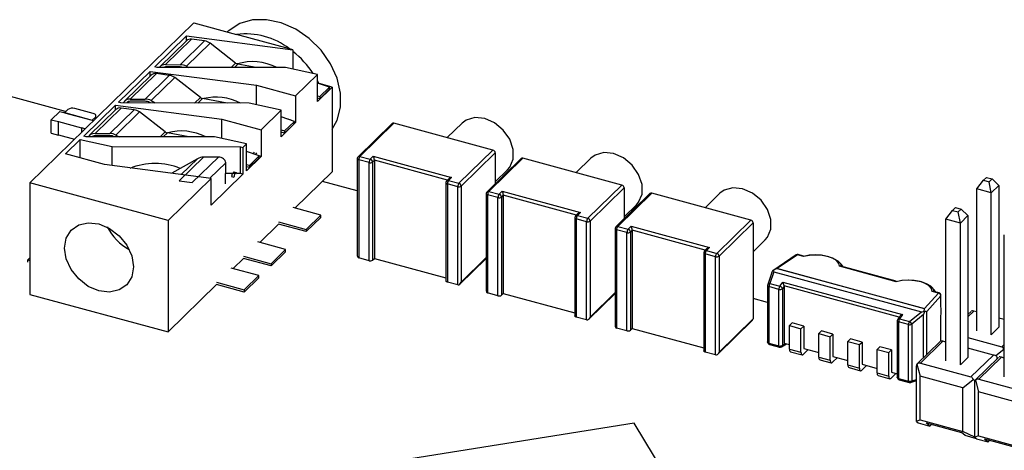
# Model space of a CAD drawing. Header units: millimetres. Extents: x 1628 to 1925, y 2096 to 2516.
# Tile 12 of 40: x 1721 to 1758, y 2159 to 2176. Entities that reach past the tile are written whole.
import ezdxf

# ---------------------------------------------------------------- set-up
doc = ezdxf.new("R2010")
doc.units = ezdxf.units.MM

msp = doc.modelspace()

# ---------------------------------------------------------------- linework, layer by layer
at = {"color": 7, "linetype": 'Continuous', "lineweight": 25}
for p, q in [((1721.058, 2169.576), (1727.359, 2175.725)), ((1727.359, 2175.725), (1728.999, 2175.279)), ((1725.855, 2174.037), (1727.071, 2175.223)), ((1727.071, 2175.223), (1731.163, 2174.691)), ((1727.071, 2175.035), (1727.071, 2175.223)), ((1728.651, 2175.376), (1728.65, 2175.374)), ((1731.025, 2174.729), (1728.999, 2175.279)), ((1727.071, 2175.035), (1726.045, 2174.033)), ((1726.268, 2174.116), (1727.268, 2175.092)), ((1726.832, 2174.115), (1727.767, 2175.027)), ((1727.069, 2174.055), (1727.976, 2174.94)), ((1727.767, 2175.027), (1727.268, 2175.092)), ((1728.961, 2174.179), (1727.976, 2174.94)), ((1731.163, 2174.691), (1731.025, 2174.729)), ((1731.163, 2174.691), (1731.163, 2174.625)), ((1731.163, 2174.625), (1731.163, 2173.943)), ((1726.268, 2174.116), (1726.832, 2174.115)), ((1729.752, 2174.008), (1729.046, 2174.141)), ((1724.455, 2172.671), (1725.671, 2173.857)), ((1725.718, 2173.714), (1724.691, 2172.712)), ((1724.914, 2172.795), (1725.915, 2173.771)), ((1725.479, 2172.794), (1726.413, 2173.706)), ((1725.671, 2173.857), (1729.763, 2173.325)), ((1725.671, 2173.668), (1725.671, 2173.857)), ((1725.949, 2174.012), (1725.855, 2174.037)), ((1726.413, 2173.706), (1725.915, 2173.771)), ((1730.874, 2174.006), (1725.949, 2174.012)), ((1726.832, 2174.03), (1726.268, 2174.03)), ((1727.069, 2174.055), (1727.148, 2174.01)), ((1732.105, 2173.736), (1730.874, 2174.006)), ((1732.105, 2173.736), (1731.265, 2172.916)), ((1732.105, 2172.707), (1732.105, 2173.736)), ((1725.716, 2172.734), (1726.622, 2173.619)), ((1727.608, 2172.858), (1726.622, 2173.619)), ((1729.763, 2173.325), (1731.265, 2172.916)), ((1729.763, 2172.576), (1729.763, 2173.325)), ((1732.105, 2173.493), (1732.155, 2173.393)), ((1732.57, 2173.254), (1732.105, 2173.411)), ((1732.665, 2173.254), (1732.174, 2173.388)), ((1732.665, 2173.254), (1732.105, 2172.707)), ((1732.564, 2173.17), (1732.19, 2172.805)), ((1732.196, 2172.889), (1732.57, 2173.254)), ((1732.564, 2173.17), (1732.57, 2173.254)), ((1732.665, 2173.254), (1732.665, 2169.997)), ((1722.431, 2172.313), (1720.312, 2172.889)), ((1724.549, 2172.645), (1724.455, 2172.671)), ((1729.474, 2172.64), (1724.549, 2172.645)), ((1724.914, 2172.795), (1725.479, 2172.794)), ((1725.479, 2172.709), (1724.914, 2172.709)), ((1725.686, 2172.644), (1725.648, 2172.666)), ((1725.716, 2172.734), (1725.875, 2172.644)), ((1728.641, 2172.641), (1727.693, 2172.82)), ((1730.705, 2172.369), (1729.474, 2172.64)), ((1731.265, 2172.916), (1731.265, 2171.888)), ((1732.105, 2172.916), (1732.192, 2172.891)), ((1732.19, 2172.805), (1732.105, 2172.83)), ((1732.192, 2172.826), (1732.19, 2172.805)), ((1732.192, 2172.891), (1732.196, 2172.889)), ((1732.192, 2172.891), (1732.192, 2172.826)), ((1732.196, 2172.889), (1732.192, 2172.826)), ((1721.876, 2172.003), (1722.203, 2172.322)), ((1722.203, 2172.322), (1722.367, 2172.278)), ((1722.367, 2172.278), (1722.362, 2172.273)), ((1723.468, 2171.973), (1722.362, 2172.273)), ((1722.367, 2172.278), (1722.367, 2172.272)), ((1722.51, 2172.39), (1722.384, 2172.267)), ((1722.384, 2172.267), (1723.446, 2171.979)), ((1723.488, 2172.241), (1722.78, 2172.433)), ((1723.125, 2171.372), (1724.341, 2172.559)), ((1724.364, 2172.393), (1723.338, 2171.391)), ((1723.561, 2171.474), (1724.561, 2172.45)), ((1724.125, 2171.473), (1725.06, 2172.385)), ((1724.341, 2172.559), (1728.433, 2172.026)), ((1724.341, 2172.37), (1724.341, 2172.559)), ((1724.362, 2171.413), (1725.269, 2172.298)), ((1725.06, 2172.385), (1724.561, 2172.45)), ((1726.254, 2171.537), (1725.269, 2172.298)), ((1730.705, 2172.369), (1729.935, 2171.618)), ((1730.705, 2171.341), (1730.705, 2172.369)), ((1721.876, 2172.003), (1722.151, 2171.929)), ((1721.876, 2171.489), (1721.876, 2172.003)), ((1722.151, 2171.929), (1722.155, 2171.933)), ((1722.151, 2171.414), (1722.151, 2171.929)), ((1722.155, 2171.933), (1723.04, 2171.693)), ((1722.155, 2171.419), (1722.155, 2171.933)), ((1723.446, 2171.979), (1723.572, 2172.102)), ((1723.472, 2171.977), (1723.468, 2171.973)), ((1723.472, 2171.977), (1723.509, 2171.967)), ((1723.595, 2172.051), (1723.595, 2172.15)), ((1728.433, 2172.026), (1729.935, 2171.618)), ((1728.433, 2171.278), (1728.433, 2172.026)), ((1731.216, 2171.933), (1730.705, 2172.106)), ((1731.265, 2171.888), (1730.705, 2171.341)), ((1731.21, 2171.849), (1730.837, 2171.485)), ((1730.843, 2171.568), (1731.216, 2171.933)), ((1731.21, 2171.849), (1731.216, 2171.933)), ((1731.265, 2171.888), (1731.214, 2171.902)), ((1734.971, 2171.855), (1733.664, 2170.58)), ((1735.041, 2171.869), (1733.734, 2170.594)), ((1738.844, 2170.836), (1735.041, 2171.869)), ((1737.656, 2171.867), (1737.088, 2171.313)), ((1721.876, 2171.489), (1722.151, 2171.414)), ((1723.035, 2171.688), (1723.04, 2171.693)), ((1723.035, 2171.688), (1723.035, 2171.505)), ((1723.182, 2171.648), (1723.035, 2171.688)), ((1723.561, 2171.474), (1724.125, 2171.473)), ((1727.167, 2171.343), (1726.339, 2171.499)), ((1729.935, 2171.618), (1729.935, 2170.589)), ((1730.705, 2171.608), (1730.838, 2171.57)), ((1730.837, 2171.485), (1730.705, 2171.522)), ((1730.838, 2171.505), (1730.837, 2171.485)), ((1730.838, 2171.57), (1730.843, 2171.568)), ((1730.838, 2171.57), (1730.838, 2171.505)), ((1730.843, 2171.568), (1730.838, 2171.505)), ((1722.151, 2171.414), (1722.155, 2171.419)), ((1722.155, 2171.419), (1722.774, 2171.251)), ((1722.425, 2170.689), (1722.986, 2171.236)), ((1722.986, 2171.236), (1724.216, 2170.966)), ((1722.986, 2170.537), (1722.986, 2171.236)), ((1723.219, 2171.347), (1723.125, 2171.372)), ((1728.144, 2171.342), (1723.219, 2171.347)), ((1724.125, 2171.388), (1723.561, 2171.388)), ((1724.362, 2171.413), (1724.481, 2171.346)), ((1729.375, 2171.071), (1728.144, 2171.342)), ((1729.375, 2171.071), (1729.235, 2170.935)), ((1729.375, 2170.043), (1729.375, 2171.071)), ((1723.928, 2170.281), (1722.425, 2170.689)), ((1724.216, 2170.966), (1729.142, 2170.96)), ((1724.216, 2170.243), (1724.216, 2170.966)), ((1729.142, 2170.96), (1729.235, 2170.935)), ((1729.142, 2169.932), (1729.142, 2170.96)), ((1729.235, 2170.935), (1729.235, 2169.906)), ((1729.863, 2170.612), (1729.375, 2170.777)), ((1737.537, 2169.56), (1738.844, 2170.836)), ((1738.932, 2170.726), (1737.626, 2169.45)), ((1738.932, 2170.726), (1738.932, 2169.541)), ((1727.494, 2170.503), (1726.509, 2169.945)), ((1727.731, 2170.563), (1726.797, 2169.651)), ((1728.296, 2170.562), (1727.295, 2169.586)), ((1728.296, 2170.562), (1727.731, 2170.563)), ((1728.577, 2169.534), (1728.578, 2170.348)), ((1729.935, 2170.589), (1729.375, 2170.043)), ((1729.857, 2170.528), (1729.483, 2170.164)), ((1729.49, 2170.247), (1729.863, 2170.612)), ((1729.857, 2170.528), (1729.863, 2170.612)), ((1729.935, 2170.589), (1729.863, 2170.609)), ((1733.634, 2170.508), (1733.634, 2166.782)), ((1734.086, 2170.354), (1733.688, 2170.462)), ((1733.688, 2170.462), (1733.688, 2166.691)), ((1733.734, 2170.594), (1734.132, 2170.486)), ((1734.086, 2166.583), (1734.086, 2170.354)), ((1734.132, 2170.486), (1734.249, 2170.599)), ((1734.291, 2170.444), (1734.221, 2170.376)), ((1734.221, 2170.376), (1734.221, 2166.604)), ((1734.249, 2170.599), (1737.256, 2169.782)), ((1734.291, 2170.444), (1734.291, 2166.673)), ((1739.924, 2170.509), (1738.617, 2169.234)), ((1739.994, 2170.523), (1738.687, 2169.248)), ((1743.797, 2169.49), (1739.994, 2170.523)), ((1742.609, 2170.521), (1742.041, 2169.967)), ((1728.019, 2169.749), (1723.928, 2170.281)), ((1728.837, 2169.932), (1728.577, 2169.932)), ((1728.853, 2169.952), (1728.873, 2169.972)), ((1728.853, 2169.952), (1728.942, 2169.928)), ((1728.873, 2169.972), (1728.961, 2169.948)), ((1728.988, 2169.958), (1728.899, 2169.983)), ((1728.961, 2169.948), (1728.942, 2169.928)), ((1729.016, 2169.913), (1729.002, 2169.944)), ((1729.142, 2169.932), (1729.008, 2169.932)), ((1729.235, 2169.906), (1729.142, 2169.932)), ((1729.375, 2170.28), (1729.485, 2170.249)), ((1729.483, 2170.164), (1729.375, 2170.194)), ((1729.485, 2170.184), (1729.483, 2170.164)), ((1729.485, 2170.249), (1729.49, 2170.247)), ((1729.485, 2170.249), (1729.485, 2170.184)), ((1729.49, 2170.247), (1729.485, 2170.184)), ((1731.24, 2168.606), (1732.665, 2169.997)), ((1738.932, 2169.619), (1739.402, 2170.078)), ((1726.365, 2168.133), (1721.058, 2169.576)), ((1721.058, 2169.576), (1721.058, 2165.29)), ((1728.019, 2169.749), (1726.365, 2168.133)), ((1726.797, 2169.651), (1727.295, 2169.586)), ((1729.235, 2169.906), (1728.019, 2168.72)), ((1728.019, 2168.72), (1728.019, 2169.749)), ((1728.807, 2169.821), (1728.895, 2169.797)), ((1728.807, 2169.819), (1728.807, 2169.821)), ((1728.895, 2169.797), (1728.895, 2169.795)), ((1733.634, 2169.268), (1732.292, 2169.633)), ((1737.039, 2169.583), (1737.039, 2165.811)), ((1737.149, 2169.732), (1737.069, 2169.654)), ((1737.491, 2169.429), (1737.093, 2169.537)), ((1737.093, 2169.537), (1737.093, 2165.766)), ((1737.256, 2169.782), (1737.139, 2169.668)), ((1737.139, 2169.668), (1737.537, 2169.56)), ((1757.427, 2169.341), (1757.684, 2169.673)), ((1757.684, 2169.673), (1757.8, 2169.787)), ((1757.684, 2169.673), (1757.905, 2169.613)), ((1757.8, 2169.787), (1758.021, 2169.727)), ((1757.905, 2169.613), (1758.021, 2169.727)), ((1757.984, 2169.189), (1757.905, 2169.613)), ((1758.021, 2169.727), (1758.278, 2169.476)), ((1737.491, 2165.657), (1737.491, 2169.429)), ((1737.626, 2169.45), (1737.626, 2165.765)), ((1738.587, 2169.162), (1738.587, 2165.436)), ((1738.687, 2169.248), (1739.085, 2169.14)), ((1739.085, 2169.14), (1739.202, 2169.253)), ((1739.202, 2169.253), (1742.209, 2168.436)), ((1742.49, 2168.214), (1743.797, 2169.49)), ((1743.885, 2169.38), (1742.578, 2168.104)), ((1744.877, 2169.163), (1743.57, 2167.888)), ((1744.946, 2169.177), (1743.64, 2167.902)), ((1743.885, 2169.38), (1743.885, 2168.195)), ((1748.749, 2168.144), (1744.946, 2169.177)), ((1747.562, 2169.175), (1746.994, 2168.621)), ((1757.984, 2169.189), (1757.427, 2169.341)), ((1757.427, 2163.893), (1757.427, 2169.341)), ((1758.278, 2169.476), (1757.984, 2169.189)), ((1757.984, 2163.741), (1757.984, 2169.189)), ((1758.278, 2169.476), (1758.278, 2164.028)), ((1739.038, 2169.008), (1738.64, 2169.116)), ((1738.64, 2169.116), (1738.64, 2165.345)), ((1739.038, 2165.237), (1739.038, 2169.008)), ((1739.243, 2169.098), (1739.173, 2169.03)), ((1739.173, 2169.03), (1739.173, 2165.258)), ((1739.243, 2169.098), (1739.243, 2165.327)), ((1732.233, 2168.337), (1731.172, 2168.625)), ((1742.209, 2168.436), (1742.092, 2168.322)), ((1743.885, 2168.273), (1744.355, 2168.732)), ((1756.242, 2168.184), (1756.498, 2168.516)), ((1756.498, 2168.516), (1756.615, 2168.63)), ((1756.498, 2168.516), (1756.719, 2168.456)), ((1756.615, 2168.63), (1756.836, 2168.57)), ((1756.719, 2168.456), (1756.836, 2168.57)), ((1756.799, 2168.032), (1756.719, 2168.456)), ((1756.836, 2168.57), (1757.093, 2168.319)), ((1726.365, 2168.133), (1726.365, 2163.848)), ((1730.612, 2168.078), (1731.673, 2167.79)), ((1732.233, 2168.337), (1731.673, 2167.79)), ((1732.233, 2168.251), (1731.673, 2167.704)), ((1732.233, 2168.251), (1732.233, 2168.337)), ((1741.992, 2168.237), (1741.992, 2164.465)), ((1742.102, 2168.386), (1742.022, 2168.308)), ((1742.443, 2168.083), (1742.045, 2168.191)), ((1742.045, 2168.191), (1742.045, 2164.42)), ((1742.092, 2168.322), (1742.49, 2168.214)), ((1742.443, 2164.311), (1742.443, 2168.083)), ((1742.578, 2168.104), (1742.578, 2164.419)), ((1747.443, 2166.868), (1748.749, 2168.144)), ((1748.838, 2168.034), (1747.531, 2166.758)), ((1748.838, 2168.034), (1748.838, 2164.348)), ((1756.799, 2168.032), (1756.242, 2168.184)), ((1756.242, 2162.736), (1756.242, 2168.184)), ((1757.093, 2168.319), (1756.799, 2168.032)), ((1756.799, 2162.584), (1756.799, 2168.032)), ((1757.093, 2168.319), (1757.093, 2162.871)), ((1729.889, 2167.287), (1730.612, 2167.993)), ((1731.673, 2167.704), (1730.612, 2167.993)), ((1731.673, 2167.79), (1731.673, 2167.704)), ((1743.54, 2167.816), (1743.54, 2164.09)), ((1743.991, 2167.662), (1743.593, 2167.77)), ((1743.593, 2167.77), (1743.593, 2163.999)), ((1743.64, 2167.902), (1744.038, 2167.793)), ((1743.991, 2163.891), (1743.991, 2167.662)), ((1744.038, 2167.793), (1744.154, 2167.907)), ((1744.196, 2167.752), (1744.126, 2167.684)), ((1744.126, 2167.684), (1744.126, 2163.912)), ((1744.154, 2167.907), (1747.161, 2167.09)), ((1744.196, 2167.752), (1744.196, 2163.981)), ((1730.88, 2167.018), (1729.819, 2167.306)), ((1748.838, 2166.927), (1749.308, 2167.386)), ((1758.488, 2162.125), (1758.488, 2167.573)), ((1730.88, 2167.018), (1730.32, 2166.471)), ((1730.88, 2166.932), (1730.32, 2166.386)), ((1730.88, 2166.932), (1730.88, 2167.018)), ((1746.945, 2166.891), (1746.945, 2163.119)), ((1747.055, 2167.04), (1746.975, 2166.962)), ((1747.161, 2167.09), (1747.045, 2166.976)), ((1747.045, 2166.976), (1747.443, 2166.868)), ((1720.977, 2166.62), (1721.058, 2166.699)), ((1720.977, 2166.535), (1720.977, 2166.62)), ((1720.977, 2166.62), (1721.058, 2166.598)), ((1728.86, 2166.283), (1729.26, 2166.674)), ((1729.259, 2166.76), (1730.32, 2166.471)), ((1730.32, 2166.386), (1729.259, 2166.674)), ((1734.086, 2166.583), (1733.688, 2166.691)), ((1734.221, 2166.604), (1734.291, 2166.673)), ((1734.291, 2166.673), (1737.039, 2165.926)), ((1737.578, 2165.689), (1738.587, 2166.673)), ((1747.396, 2166.737), (1746.998, 2166.845)), ((1746.998, 2166.845), (1746.998, 2163.073)), ((1747.396, 2162.965), (1747.396, 2166.737)), ((1747.531, 2166.758), (1747.531, 2163.073)), ((1750.487, 2166.805), (1749.591, 2166.201)), ((1750.546, 2166.81), (1749.762, 2166.282)), ((1750.78, 2166.747), (1750.546, 2166.81)), ((1750.777, 2166.762), (1750.569, 2166.818)), ((1729.853, 2166.014), (1728.792, 2166.302)), ((1730.32, 2166.471), (1730.32, 2166.386)), ((1749.559, 2166.138), (1749.398, 2165.666)), ((1749.638, 2166.163), (1749.483, 2165.709)), ((1749.638, 2166.163), (1755.302, 2164.624)), ((1755.426, 2164.739), (1749.753, 2166.281)), ((1749.762, 2166.282), (1755.422, 2164.744)), ((1754.34, 2165.779), (1752.163, 2166.371)), ((1754.336, 2165.795), (1752.213, 2166.371)), ((1728.231, 2165.755), (1729.293, 2165.467)), ((1729.293, 2165.467), (1729.853, 2166.014)), ((1729.293, 2165.381), (1729.853, 2165.928)), ((1729.853, 2165.928), (1729.853, 2166.014)), ((1737.491, 2165.657), (1737.093, 2165.766)), ((1749.866, 2165.605), (1749.983, 2165.763)), ((1749.983, 2165.763), (1754.582, 2164.513)), ((1726.365, 2163.848), (1728.231, 2165.67)), ((1729.293, 2165.381), (1728.231, 2165.67)), ((1729.293, 2165.467), (1729.293, 2165.381)), ((1749.393, 2165.634), (1749.393, 2163.463)), ((1749.829, 2165.485), (1749.446, 2165.589)), ((1749.446, 2165.589), (1749.446, 2163.418)), ((1749.483, 2165.709), (1749.866, 2165.605)), ((1749.829, 2163.314), (1749.829, 2165.485)), ((1750.034, 2165.601), (1749.964, 2165.506)), ((1749.964, 2165.506), (1749.964, 2163.335)), ((1750.034, 2165.601), (1750.034, 2163.418)), ((1755.957, 2165.34), (1755.723, 2165.403)), ((1755.981, 2165.348), (1755.773, 2165.404)), ((1721.058, 2165.29), (1726.365, 2163.848)), ((1739.038, 2165.237), (1738.64, 2165.345)), ((1739.173, 2165.258), (1739.243, 2165.327)), ((1739.243, 2165.327), (1741.992, 2164.58)), ((1742.531, 2164.343), (1743.54, 2165.327)), ((1749.393, 2164.985), (1748.838, 2165.136)), ((1755.422, 2164.744), (1755.957, 2165.34)), ((1756.047, 2165.232), (1755.509, 2164.633)), ((1756.047, 2164.967), (1756.047, 2165.232)), ((1756.054, 2164.987), (1756.054, 2165.251)), ((1754.848, 2164.251), (1755.302, 2164.624)), ((1755.509, 2162.978), (1755.509, 2164.633)), ((1757.21, 2164.638), (1757.093, 2164.523)), ((1757.427, 2164.615), (1757.314, 2164.645)), ((1742.443, 2164.311), (1742.045, 2164.42)), ((1747.484, 2162.997), (1748.819, 2164.3)), ((1747.531, 2163.073), (1748.838, 2164.348)), ((1754.375, 2164.28), (1754.375, 2162.109)), ((1754.472, 2164.445), (1754.394, 2164.34)), ((1754.582, 2164.513), (1754.465, 2164.355)), ((1754.465, 2164.355), (1754.848, 2164.251)), ((1755.389, 2164.517), (1754.931, 2164.142)), ((1755.389, 2162.86), (1755.389, 2164.517)), ((1756.054, 2163.5), (1756.054, 2164.293)), ((1758.488, 2164.326), (1758.278, 2164.383)), ((1743.991, 2163.891), (1743.593, 2163.999)), ((1744.126, 2163.912), (1744.196, 2163.981)), ((1744.196, 2163.981), (1746.945, 2163.234)), ((1750.339, 2164.192), (1750.235, 2164.09)), ((1750.235, 2164.09), (1750.677, 2163.97)), ((1750.235, 2163.19), (1750.235, 2164.09)), ((1750.781, 2164.072), (1750.339, 2164.192)), ((1750.677, 2163.97), (1750.781, 2164.072)), ((1750.677, 2163.07), (1750.677, 2163.97)), ((1750.781, 2164.072), (1750.781, 2163.215)), ((1751.462, 2163.887), (1751.358, 2163.785)), ((1751.905, 2163.766), (1751.462, 2163.887)), ((1754.811, 2164.131), (1754.428, 2164.235)), ((1754.428, 2164.235), (1754.428, 2162.064)), ((1754.811, 2161.96), (1754.811, 2164.131)), ((1754.931, 2164.142), (1754.931, 2161.971)), ((1757.984, 2163.741), (1758.278, 2164.028)), ((1758.278, 2164.028), (1758.278, 2164.028)), ((1751.358, 2163.785), (1751.801, 2163.665)), ((1751.358, 2162.885), (1751.358, 2163.785)), ((1751.801, 2163.665), (1751.905, 2163.766)), ((1751.801, 2162.765), (1751.801, 2163.665)), ((1751.905, 2163.766), (1751.905, 2162.909)), ((1752.586, 2163.581), (1752.482, 2163.48)), ((1753.028, 2163.461), (1752.586, 2163.581)), ((1755.265, 2162.646), (1756.128, 2163.488)), ((1756.242, 2163.458), (1756.128, 2163.488)), ((1757.093, 2163.629), (1758.392, 2163.276)), ((1749.446, 2163.418), (1749.829, 2163.314)), ((1749.467, 2163.367), (1749.849, 2163.263)), ((1749.927, 2163.273), (1750.127, 2163.392)), ((1750.034, 2163.418), (1750.235, 2163.363)), ((1750.235, 2163.19), (1750.677, 2163.07)), ((1750.953, 2163.168), (1750.771, 2162.99)), ((1750.781, 2163.215), (1751.358, 2163.058)), ((1752.482, 2163.48), (1752.924, 2163.36)), ((1752.482, 2162.58), (1752.482, 2163.48)), ((1752.924, 2163.36), (1753.028, 2163.461)), ((1752.924, 2162.46), (1752.924, 2163.36)), ((1753.028, 2163.461), (1753.028, 2162.604)), ((1753.709, 2163.276), (1753.605, 2163.175)), ((1753.605, 2163.175), (1754.047, 2163.054)), ((1753.605, 2162.275), (1753.605, 2163.175)), ((1754.151, 2163.156), (1753.709, 2163.276)), ((1754.047, 2163.054), (1754.151, 2163.156)), ((1754.151, 2163.156), (1754.151, 2162.299)), ((1756.025, 2163.481), (1755.128, 2162.605)), ((1758.069, 2162.961), (1757.093, 2163.226)), ((1758.476, 2163.18), (1758.16, 2162.929)), ((1747.396, 2162.965), (1746.998, 2163.073)), ((1750.276, 2163.089), (1750.718, 2162.968)), ((1751.358, 2162.885), (1751.801, 2162.765)), ((1751.399, 2162.783), (1751.842, 2162.663)), ((1752.076, 2162.863), (1751.894, 2162.685)), ((1751.905, 2162.909), (1752.482, 2162.752)), ((1754.047, 2162.154), (1754.047, 2163.054)), ((1756.799, 2162.584), (1757.093, 2162.871)), ((1757.093, 2162.871), (1757.093, 2162.871)), ((1757.206, 2162.119), (1758.069, 2162.961)), ((1758.271, 2162.87), (1757.374, 2161.995)), ((1757.512, 2162.036), (1758.375, 2162.878)), ((1758.488, 2162.847), (1758.375, 2162.878)), ((1752.482, 2162.58), (1752.924, 2162.46)), ((1752.523, 2162.478), (1752.965, 2162.358)), ((1753.2, 2162.557), (1753.017, 2162.379)), ((1753.028, 2162.604), (1753.605, 2162.447)), ((1755.113, 2160.412), (1755.113, 2162.54)), ((1755.134, 2162.609), (1755.257, 2162.151)), ((1755.265, 2162.646), (1757.206, 2162.119)), ((1753.605, 2162.275), (1754.047, 2162.154)), ((1753.646, 2162.173), (1754.088, 2162.053)), ((1754.323, 2162.252), (1754.14, 2162.074)), ((1754.151, 2162.299), (1754.375, 2162.238)), ((1754.428, 2162.064), (1754.811, 2161.96)), ((1754.448, 2162.013), (1754.831, 2161.909)), ((1754.887, 2161.91), (1755.113, 2161.98)), ((1756.892, 2161.707), (1755.257, 2162.151)), ((1755.257, 2160.467), (1755.257, 2162.151)), ((1756.892, 2161.707), (1757.291, 2162.023)), ((1757.38, 2161.999), (1757.503, 2161.541)), ((1757.512, 2162.036), (1759.453, 2161.508)), ((1756.892, 2160.023), (1756.892, 2161.707)), ((1757.359, 2159.801), (1757.359, 2161.929)), ((1759.139, 2161.096), (1757.503, 2161.541)), ((1757.503, 2159.857), (1757.503, 2161.541)), ((1755.257, 2160.467), (1755.113, 2160.412)), ((1755.257, 2160.467), (1756.892, 2160.023)), ((1744.275, 2160.346), (1726.123, 2157.455)), ((1749.887, 2150.997), (1744.275, 2160.346)), ((1755.113, 2160.412), (1755.179, 2160.354)), ((1755.179, 2160.354), (1755.622, 2160.234)), ((1755.482, 2160.354), (1756.844, 2159.984)), ((1755.482, 2160.354), (1755.622, 2160.234)), ((1755.622, 2160.234), (1755.687, 2160.298)), ((1756.984, 2159.864), (1756.844, 2159.984)), ((1757.359, 2159.801), (1756.892, 2160.023)), ((1757.426, 2159.744), (1756.984, 2159.864)), ((1757.503, 2159.857), (1757.359, 2159.801)), ((1757.359, 2159.801), (1757.426, 2159.744)), ((1757.426, 2159.744), (1757.868, 2159.623)), ((1757.503, 2159.857), (1759.139, 2159.412)), ((1757.729, 2159.743), (1759.091, 2159.373)), ((1757.729, 2159.743), (1757.868, 2159.623)), ((1757.868, 2159.623), (1757.934, 2159.688))]:
    msp.add_line(p, q, dxfattribs=at)
at = {"color": 8, "linetype": 'Continuous', "lineweight": 25}
for p, q in [((1728.786, 2174.009), (1728.961, 2174.179)), ((1729.046, 2174.141), (1728.911, 2174.008)), ((1726.226, 2174.026), (1726.211, 2174.011)), ((1724.873, 2172.705), (1724.811, 2172.645)), ((1727.386, 2172.642), (1727.608, 2172.858)), ((1727.693, 2172.82), (1727.51, 2172.642)), ((1723.572, 2172.102), (1723.572, 2172.029)), ((1726.056, 2171.344), (1726.254, 2171.537)), ((1726.339, 2171.499), (1726.18, 2171.344)), ((1723.519, 2171.384), (1723.481, 2171.347)), ((1727.494, 2170.503), (1726.873, 2169.898)), ((1728.578, 2170.348), (1727.971, 2169.755)), ((1737.097, 2169.681), (1734.291, 2170.444)), ((1742.05, 2168.335), (1739.243, 2169.098)), ((1747.003, 2166.989), (1744.196, 2167.752)), ((1737.626, 2165.765), (1738.587, 2166.703)), ((1754.452, 2164.418), (1750.032, 2165.62)), ((1742.578, 2164.419), (1743.54, 2165.357)), ((1757.093, 2164.43), (1757.314, 2164.645)), ((1756.047, 2163.498), (1756.047, 2164.274)), ((1749.964, 2163.335), (1750.081, 2163.405)), ((1758.392, 2163.276), (1758.488, 2163.37)), ((1754.931, 2161.971), (1755.113, 2162.027))]:
    msp.add_line(p, q, dxfattribs=at)
at = {"color": 7, "linetype": 'Continuous', "lineweight": 25, "flags": 128}
for points in [[(1732.665, 2171.638), (1732.857, 2171.98), (1732.988, 2172.477), (1732.988, 2173.025), (1732.857, 2173.593), (1732.604, 2174.151), (1732.241, 2174.669), (1731.788, 2175.119), (1731.269, 2175.476), (1730.713, 2175.722), (1730.15, 2175.844), (1729.609, 2175.834), (1729.119, 2175.693), (1728.709, 2175.429), (1728.651, 2175.376)], [(1723.572, 2172.102), (1723.586, 2172.12), (1723.594, 2172.14), (1723.594, 2172.16), (1723.586, 2172.18), (1723.571, 2172.199), (1723.549, 2172.215), (1723.521, 2172.23), (1723.488, 2172.241)], [(1739.402, 2170.078), (1739.487, 2170.177), (1739.618, 2170.491), (1739.618, 2170.863), (1739.487, 2171.248), (1739.24, 2171.6), (1738.907, 2171.877), (1738.529, 2172.044), (1738.151, 2172.082), (1737.819, 2171.986), (1737.656, 2171.867)], [(1744.355, 2168.732), (1744.439, 2168.831), (1744.571, 2169.145), (1744.571, 2169.517), (1744.439, 2169.902), (1744.193, 2170.254), (1743.86, 2170.531), (1743.482, 2170.698), (1743.104, 2170.736), (1742.771, 2170.64), (1742.609, 2170.521)], [(1729.002, 2169.944), (1728.998, 2169.95), (1728.994, 2169.955), (1728.99, 2169.958), (1728.985, 2169.959), (1728.979, 2169.959), (1728.973, 2169.957), (1728.968, 2169.953), (1728.961, 2169.948)], [(1749.308, 2167.386), (1749.392, 2167.484), (1749.523, 2167.798), (1749.523, 2168.171), (1749.392, 2168.556), (1749.145, 2168.908), (1748.813, 2169.184), (1748.435, 2169.352), (1748.057, 2169.39), (1747.724, 2169.294), (1747.562, 2169.175)], [(1722.385, 2167.072), (1722.45, 2167.452), (1722.638, 2167.759), (1722.932, 2167.964), (1723.301, 2168.046), (1723.711, 2167.997), (1724.121, 2167.823), (1724.491, 2167.54), (1724.785, 2167.176), (1724.973, 2166.766), (1725.038, 2166.351), (1724.973, 2165.971), (1724.785, 2165.664), (1724.491, 2165.46), (1724.121, 2165.377), (1723.711, 2165.426), (1723.301, 2165.6), (1722.932, 2165.883), (1722.638, 2166.248), (1722.45, 2166.657), (1722.385, 2167.072)], [(1750.775, 2166.757), (1751.001, 2166.799), (1751.247, 2166.811), (1751.495, 2166.794), (1751.729, 2166.747), (1751.932, 2166.675), (1752.092, 2166.582), (1752.196, 2166.474), (1752.238, 2166.359)], [(1752.163, 2166.371), (1752.133, 2166.482), (1752.039, 2166.587), (1751.889, 2166.678), (1751.694, 2166.748), (1751.468, 2166.793), (1751.229, 2166.807), (1750.994, 2166.792), (1750.78, 2166.747)], [(1752.298, 2166.348), (1752.235, 2166.435), (1752.148, 2166.533)], [(1737.093, 2165.766), (1737.076, 2165.771), (1737.062, 2165.778), (1737.051, 2165.787), (1737.044, 2165.796), (1737.04, 2165.806), (1737.039, 2165.811)], [(1754.334, 2165.789), (1754.56, 2165.831), (1754.806, 2165.844), (1755.054, 2165.826), (1755.288, 2165.78), (1755.492, 2165.708), (1755.651, 2165.614), (1755.755, 2165.506), (1755.798, 2165.391)], [(1755.723, 2165.403), (1755.693, 2165.515), (1755.599, 2165.62), (1755.449, 2165.711), (1755.254, 2165.781), (1755.028, 2165.825), (1754.789, 2165.84), (1754.553, 2165.824), (1754.34, 2165.779)], [(1755.858, 2165.381), (1755.794, 2165.468), (1755.707, 2165.565)], [(1742.045, 2164.42), (1742.029, 2164.425), (1742.015, 2164.432), (1742.004, 2164.441), (1741.996, 2164.45), (1741.993, 2164.46), (1741.992, 2164.465)], [(1746.998, 2163.073), (1746.982, 2163.079), (1746.968, 2163.086), (1746.957, 2163.094), (1746.949, 2163.104), (1746.945, 2163.114), (1746.945, 2163.119)], [(1750.677, 2163.07), (1750.679, 2163.039), (1750.685, 2163.012), (1750.693, 2162.99), (1750.705, 2162.976), (1750.719, 2162.968), (1750.735, 2162.968), (1750.753, 2162.975), (1750.771, 2162.99)], [(1751.801, 2162.765), (1751.802, 2162.733), (1751.808, 2162.706), (1751.816, 2162.685), (1751.828, 2162.67), (1751.842, 2162.663), (1751.858, 2162.663), (1751.876, 2162.67), (1751.894, 2162.685)], [(1752.924, 2162.46), (1752.926, 2162.428), (1752.931, 2162.401), (1752.94, 2162.38), (1752.951, 2162.365), (1752.965, 2162.358), (1752.981, 2162.358), (1752.999, 2162.365), (1753.017, 2162.379)], [(1754.047, 2162.154), (1754.049, 2162.123), (1754.054, 2162.096), (1754.063, 2162.075), (1754.074, 2162.06), (1754.089, 2162.052), (1754.105, 2162.052), (1754.122, 2162.06), (1754.14, 2162.074)]]:
    msp.add_lwpolyline(points, dxfattribs=at)
at = {"color": 8, "linetype": 'Continuous', "lineweight": 25, "flags": 128}
for points in [[(1733.634, 2170.508), (1733.635, 2170.503), (1733.639, 2170.493), (1733.646, 2170.484), (1733.657, 2170.475), (1733.671, 2170.468), (1733.688, 2170.462)], [(1737.039, 2169.583), (1737.04, 2169.577), (1737.044, 2169.567), (1737.051, 2169.558), (1737.062, 2169.55), (1737.076, 2169.543), (1737.093, 2169.537)], [(1738.587, 2169.162), (1738.587, 2169.157), (1738.591, 2169.147), (1738.599, 2169.137), (1738.61, 2169.129), (1738.624, 2169.122), (1738.64, 2169.116)], [(1741.992, 2168.237), (1741.993, 2168.231), (1741.996, 2168.221), (1742.004, 2168.212), (1742.015, 2168.204), (1742.029, 2168.197), (1742.045, 2168.191)], [(1743.54, 2167.816), (1743.54, 2167.811), (1743.544, 2167.801), (1743.552, 2167.791), (1743.563, 2167.783), (1743.577, 2167.776), (1743.593, 2167.77)], [(1746.945, 2166.891), (1746.945, 2166.885), (1746.949, 2166.875), (1746.957, 2166.866), (1746.968, 2166.858), (1746.982, 2166.851), (1746.998, 2166.845)], [(1754.428, 2164.235), (1754.412, 2164.24), (1754.398, 2164.247), (1754.387, 2164.256), (1754.379, 2164.265), (1754.375, 2164.275), (1754.375, 2164.28)], [(1749.446, 2163.418), (1749.432, 2163.422), (1749.42, 2163.428), (1749.41, 2163.435), (1749.402, 2163.442), (1749.396, 2163.45), (1749.393, 2163.458), (1749.393, 2163.463)], [(1749.446, 2163.418), (1749.447, 2163.404), (1749.449, 2163.392), (1749.452, 2163.382), (1749.457, 2163.374), (1749.462, 2163.369), (1749.467, 2163.367)], [(1749.829, 2163.314), (1749.83, 2163.3), (1749.832, 2163.288), (1749.835, 2163.278), (1749.839, 2163.27), (1749.845, 2163.265), (1749.849, 2163.263)], [(1754.428, 2162.064), (1754.412, 2162.069), (1754.398, 2162.077), (1754.387, 2162.085), (1754.379, 2162.094), (1754.375, 2162.104), (1754.375, 2162.109)], [(1754.428, 2162.064), (1754.429, 2162.05), (1754.431, 2162.038), (1754.434, 2162.028), (1754.438, 2162.02), (1754.444, 2162.015), (1754.448, 2162.013)], [(1754.811, 2161.96), (1754.811, 2161.946), (1754.813, 2161.934), (1754.817, 2161.924), (1754.821, 2161.916), (1754.827, 2161.911), (1754.831, 2161.909)]]:
    msp.add_lwpolyline(points, dxfattribs=at)
at = {"color": 7, "linetype": 'Continuous', "lineweight": 25}
for centre, radius, start, end in [((1729.343, 2172.541), 2.759, 52.431, 97.16), ((1728.927, 2171.803), 3.6, 33.1555, 51.6156), ((1722.689, 2172.139), 0.308, 72.696, 125.3989), ((1731.211, 2171.937), 0.231, 156.3361, 161.9138), ((1731.301, 2171.912), 0.233, 156.3474, 163.2401), ((1735.018, 2171.801), 0.0715, 71.5838, 131.3262), ((1729.799, 2170.643), 0.168, 140.7371, 164.3789), ((1729.9, 2170.612), 0.181, 141.5086, 165.1677), ((1738.811, 2170.719), 0.121, 3.3916, 74.3338), ((1733.734, 2170.508), 0.1, 134.305, 180), ((1733.892, 2170.464), 0.204, 140.5129, 180.3434), ((1734.29, 2170.356), 0.204, 140.5129, 180.3434), ((1734.131, 2170.501), 0.154, 252.696, 305.3989), ((1734.099, 2170.369), 0.121, 3.3916, 74.3338), ((1739.971, 2170.455), 0.0715, 71.5838, 131.3262), ((1729.011, 2169.822), 0.204, 140.5129, 180.3434), ((1728.895, 2169.955), 0.028, 81.9176, 142.7818), ((1729.1, 2169.798), 0.204, 140.5129, 180.3434), ((1737.139, 2169.583), 0.1, 134.305, 180), ((1737.297, 2169.538), 0.204, 140.5129, 180.3434), ((1737.695, 2169.43), 0.204, 140.5129, 180.3434), ((1737.504, 2169.443), 0.121, 3.3916, 74.3338), ((1737.536, 2169.576), 0.154, 252.696, 305.3989), ((1738.687, 2169.162), 0.1, 134.305, 180), ((1738.845, 2169.118), 0.204, 140.5129, 180.3434), ((1743.764, 2169.373), 0.121, 3.3916, 74.3338), ((1744.924, 2169.109), 0.0715, 71.5838, 131.3262), ((1739.243, 2169.01), 0.204, 140.5129, 180.3434), ((1739.084, 2169.155), 0.154, 252.696, 305.3989), ((1739.052, 2169.023), 0.121, 3.3916, 74.3338), ((1742.092, 2168.237), 0.1, 134.305, 180), ((1742.25, 2168.192), 0.204, 140.5129, 180.3434), ((1742.648, 2168.084), 0.204, 140.5129, 180.3434), ((1742.489, 2168.23), 0.154, 252.696, 305.3989), ((1742.457, 2168.097), 0.121, 3.3916, 74.3338), ((1748.717, 2168.027), 0.121, 3.3916, 74.3338), ((1725.771, 2168.721), 1.928, 205.5522, 242.313), ((1743.64, 2167.816), 0.1, 134.305, 180), ((1743.798, 2167.772), 0.204, 140.5129, 180.3434), ((1744.196, 2167.663), 0.204, 140.5129, 180.3434), ((1744.037, 2167.809), 0.154, 252.696, 305.3989), ((1744.005, 2167.677), 0.121, 3.3916, 74.3338), ((1747.045, 2166.891), 0.1, 134.305, 180), ((1747.203, 2166.846), 0.204, 140.5129, 180.3434), ((1734.131, 2166.73), 0.154, 252.696, 305.3989), ((1747.601, 2166.738), 0.204, 140.5129, 180.3434), ((1747.442, 2166.884), 0.154, 252.696, 305.3989), ((1747.41, 2166.751), 0.121, 3.3916, 74.3338), ((1750.543, 2166.722), 0.1, 74.7955, 124.0095), ((1749.493, 2165.634), 0.1, 161.1955, 180), ((1749.667, 2165.586), 0.22, 146.2402, 179.398), ((1750.049, 2165.482), 0.22, 146.2402, 179.398), ((1749.875, 2165.632), 0.154, 252.696, 305.3989), ((1749.833, 2165.474), 0.135, 13.6985, 75.8796), ((1739.084, 2165.384), 0.154, 252.696, 305.3989), ((1755.934, 2165.229), 0.113, 1.3792, 77.9315), ((1755.954, 2165.251), 0.1, 0, 74.7955), ((1756.024, 2164.987), 0.0304, 319.1996, 359.1934), ((1748.773, 2164.346), 0.0646, 315.3545, 1.9113), ((1754.475, 2164.28), 0.1, 143.6382, 180), ((1754.648, 2164.232), 0.22, 146.2402, 179.398), ((1755.031, 2164.129), 0.22, 146.2402, 179.398), ((1754.766, 2164.102), 0.169, 13.3748, 61.2813), ((1756.024, 2164.294), 0.0304, 319.1996, 359.1934), ((1744.037, 2164.038), 0.154, 252.696, 305.3989), ((1754.856, 2164.296), 0.171, 254.4314, 295.8453), ((1749.493, 2163.463), 0.1, 180, 254.7955), ((1749.875, 2163.461), 0.154, 252.696, 305.3989), ((1749.876, 2163.359), 0.1, 254.7955, 300.7017), ((1750.336, 2163.172), 0.102, 169.3516, 234.3744), ((1751.459, 2162.866), 0.102, 169.3516, 234.3744), ((1752.582, 2162.561), 0.102, 169.3516, 234.3744), ((1753.705, 2162.256), 0.102, 169.3516, 234.3744), ((1754.475, 2162.109), 0.1, 180, 254.7955), ((1754.856, 2162.125), 0.171, 254.4314, 295.8453), ((1754.857, 2162.005), 0.1, 254.7955, 287.1388)]:
    msp.add_arc(centre, radius, start, end, dxfattribs=at)
at = {"color": 8, "linetype": 'Continuous', "lineweight": 25}
for centre, radius, start, end in [((1733.711, 2170.527), 0.0706, 71.1228, 131.7873), ((1737.117, 2169.6), 0.0715, 71.5838, 131.3262), ((1738.664, 2169.181), 0.0706, 71.1228, 131.7873), ((1742.069, 2168.254), 0.0715, 71.5838, 131.3262), ((1743.617, 2167.835), 0.0706, 71.1228, 131.7873), ((1747.022, 2166.908), 0.0715, 71.5838, 131.3262), ((1750.522, 2166.748), 0.0666, 69.0265, 121.9506), ((1750.565, 2166.793), 0.0259, 80.7518, 137.1336), ((1749.453, 2165.651), 0.0625, 195.3386, 263.6585), ((1749.467, 2165.635), 0.0754, 77.377, 155.5667), ((1755.976, 2165.322), 0.0259, 80.7518, 137.1336), ((1756.024, 2165.252), 0.0304, 319.1996, 359.1934), ((1754.441, 2164.296), 0.0635, 67.3236, 137.0681), ((1749.885, 2163.341), 0.0792, 301.7147, 356.0636), ((1754.862, 2161.975), 0.0694, 291.0111, 356.7428)]:
    msp.add_arc(centre, radius, start, end, dxfattribs=at)
at = {"color": 7, "linetype": 'Continuous', "lineweight": 25}
for centre, major_axis, ratio, start_param, end_param in [((1727.268, 2174.878), (0.235, -0.102), 0.813426, 1.908701, 2.819119), ((1727.767, 2174.727), (0.329, -0.142), 0.813426, 1.266457, 1.908701), ((1726.268, 2173.902), (0.282, -0.001), 0.758881, 1.572613, 2.483031), ((1726.832, 2173.815), (0.395, -0.001), 0.758881, 0.930368, 1.572613), ((1729.057, 2174.277), (0.151, -0.065), 0.813426, 4.408049, 4.981964), ((1729.864, 2172.717), (1.647, -0.711), 0.813427, 1.504119, 2.405442), ((1725.915, 2173.557), (0.235, -0.102), 0.813426, 1.908701, 2.819119), ((1726.268, 2173.902), (0.169, 0), 0.758881, 1.572613, 2.120385), ((1726.413, 2173.406), (0.329, -0.142), 0.813426, 1.266457, 1.908701), ((1726.832, 2173.815), (0.282, -0.001), 0.758881, 1.149717, 1.572613), ((1724.914, 2172.581), (0.282, -0.001), 0.758881, 1.572613, 2.839261), ((1724.914, 2172.581), (0.169, 0), 0.758881, 1.572613, 2.483031), ((1725.479, 2172.494), (0.395, -0.001), 0.758881, 0.930368, 1.572613), ((1725.479, 2172.494), (0.282, -0.001), 0.758881, 0.930368, 1.572613), ((1727.704, 2172.956), (0.151, -0.065), 0.813426, 4.408049, 4.981964), ((1728.464, 2171.351), (1.647, -0.711), 0.813427, 1.504119, 2.334564), ((1724.561, 2172.236), (0.235, -0.102), 0.813426, 1.908701, 2.819119), ((1725.06, 2172.085), (0.329, -0.142), 0.813426, 1.266457, 1.908701), ((1723.561, 2171.26), (0.282, -0.001), 0.758881, 1.572613, 2.72547), ((1724.125, 2171.173), (0.395, -0.001), 0.758881, 0.930368, 1.572613), ((1726.35, 2171.635), (0.151, -0.065), 0.813426, 4.408049, 4.981964), ((1727.134, 2170.052), (1.647, -0.711), 0.813427, 1.504119, 2.371423), ((1723.561, 2171.26), (0.169, 0), 0.758881, 1.572613, 2.483031), ((1724.125, 2171.173), (0.282, -0.001), 0.758881, 0.930368, 1.572613), ((1725.872, 2168.821), (1.976, -0.005), 0.758947, 1.064106, 2.087558), ((1727.731, 2170.263), (0.395, -0.001), 0.758881, 1.572613, 2.214858), ((1728.296, 2170.348), (0.282, -0.001), 0.758881, 0.000334, 1.572613), ((1734.249, 2170.514), (-0.029, 0.11), 0.276616, 3.958802, 5.529598), ((1737.256, 2169.697), (0.133, 0.035), 0.609236, 1.413965, 2.324383), ((1739.202, 2169.168), (-0.029, 0.11), 0.276616, 3.958802, 5.529598), ((1742.209, 2168.35), (0.133, 0.035), 0.609236, 1.413965, 2.324383), ((1744.154, 2167.822), (-0.029, 0.11), 0.276616, 3.958802, 5.529598), ((1747.161, 2167.004), (0.133, 0.035), 0.609236, 1.413965, 2.324383), ((1733.734, 2166.822), (0.054, 0.129), 0.653074, 2.143761, 3.229007), ((1749.737, 2166.351), (0.181, 0.261), 0.160906, 2.32963, 2.913376), ((1748.931, 2165.634), (0.833, 0.644), 0.069871, 0.119635, 0.568614), ((1749.759, 2166.416), (0.127, 0.251), 0.330373, 2.692155, 3.209674), ((1749.759, 2166.193), (0.144, 0.024), 0.601468, 1.449906, 1.516768), ((1737.537, 2165.789), (0.054, 0.129), 0.653074, 3.229007, 4.799803), ((1749.992, 2165.689), (-0.04, 0.114), 0.163444, 4.004096, 5.369709), ((1738.687, 2165.476), (0.054, 0.129), 0.653074, 2.143761, 3.229007), ((1749.946, 2165.625), (-0.0677, 0.0747), 0.761476, 3.840648, 4.045831), ((1755.639, 2164.818), (0.348, 0.187), 0.167288, 3.316306, 3.833824), ((1754.854, 2164.025), (0.571, 0.716), 0.092437, 5.807237, 6.256217), ((1755.038, 2164.23), (0.47, 0.409), 0.104405, 6.192518, 6.820905), ((1755.419, 2164.655), (-0.032, 0.11), 0.359699, 5.468264, 5.535126), ((1757.394, 2164.576), (0.172, -0.073), 0.207998, 2.143761, 2.929159), ((1742.49, 2164.443), (0.054, 0.129), 0.653074, 3.229007, 4.799803), ((1754.591, 2164.439), (0.132, 0.046), 0.528899, 1.459259, 2.484273), ((1755.574, 2164.765), (0.181, 0.261), 0.160906, 2.32963, 2.913376), ((1743.64, 2164.13), (0.054, 0.129), 0.653074, 2.143761, 3.229007), ((1756.209, 2163.419), (0.172, -0.073), 0.207998, 2.143761, 2.929159), ((1758.311, 2163.049), (0.094, 0.222), 0.653074, 5.585201, 6.370599), ((1747.443, 2163.097), (0.054, 0.129), 0.653074, 3.229007, 4.799803), ((1758.15, 2162.892), (0.172, -0.073), 0.207998, 1.358363, 2.143761), ((1758.15, 2162.892), (-0.049, 0.19), 0.276616, 4.25108, 4.7442), ((1758.455, 2162.809), (0.172, -0.073), 0.207998, 2.143761, 2.929159), ((1755.185, 2162.419), (-0.049, 0.19), 0.276616, 0.031811, 0.817209), ((1755.185, 2162.419), (0.094, 0.222), 0.653074, 0.087414, 0.872812), ((1757.126, 2161.892), (0.094, 0.222), 0.653074, 5.585201, 6.370599), ((1757.126, 2161.892), (0.231, 0.06), 0.609236, 6.126354, 6.911753), ((1757.431, 2161.809), (-0.049, 0.19), 0.276616, 0.031811, 0.817209), ((1757.431, 2161.809), (0.094, 0.222), 0.653074, 0.087414, 0.872812)]:
    msp.add_ellipse(centre, major_axis=major_axis, ratio=ratio, start_param=start_param, end_param=end_param, dxfattribs=at)
for points, knots in [([(1750.776, 2166.762), (1750.777, 2166.762), (1750.777, 2166.764), (1750.778, 2166.757), (1750.78, 2166.75), (1750.78, 2166.747), (1750.78, 2166.747)], [0, 0, 0, 0, 0.026779, 0.661116, 0.965139, 1, 1, 1, 1]), ([(1749.582, 2166.193), (1749.588, 2166.198), (1749.596, 2166.205), (1749.607, 2166.208), (1749.609, 2166.208)], [0, 0, 0, 0, 0.78729, 1, 1, 1, 1]), ([(1752.213, 2166.371), (1752.213, 2166.371), (1752.204, 2166.376), (1752.187, 2166.375), (1752.17, 2166.372), (1752.164, 2166.371), (1752.163, 2166.371)], [0, 0, 0, 0, 0.0267793, 0.6611162, 0.9651387, 1, 1, 1, 1]), ([(1754.336, 2165.794), (1754.336, 2165.794), (1754.337, 2165.796), (1754.338, 2165.79), (1754.339, 2165.783), (1754.34, 2165.78), (1754.34, 2165.779)], [0, 0, 0, 0, 0.026779, 0.661116, 0.965139, 1, 1, 1, 1]), ([(1755.773, 2165.404), (1755.772, 2165.404), (1755.763, 2165.409), (1755.746, 2165.407), (1755.73, 2165.405), (1755.724, 2165.404), (1755.723, 2165.403)], [0, 0, 0, 0, 0.026779, 0.661116, 0.965139, 1, 1, 1, 1]), ([(1755.391, 2164.637), (1755.399, 2164.629), (1755.41, 2164.62), (1755.418, 2164.609), (1755.419, 2164.606)], [0, 0, 0, 0, 0.787293, 1, 1, 1, 1]), ([(1756.047, 2164.274), (1756.048, 2164.322), (1756.051, 2164.44), (1756.067, 2164.634), (1756.055, 2164.788), (1756.048, 2164.895), (1756.047, 2164.951), (1756.047, 2164.967)], [0, 0, 0, 0, 0.19998, 0.493051, 0.755644, 0.931245, 1, 1, 1, 1])]:
    msp.add_open_spline(points, degree=3, knots=knots, dxfattribs=at)

doc.saveas('drawing.dxf')
